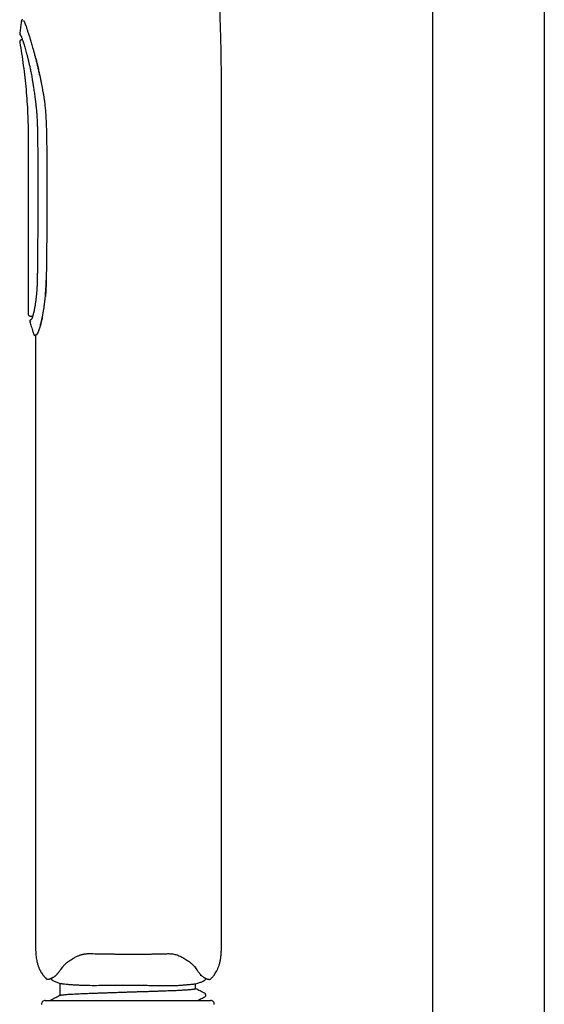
# Model space of a CAD drawing. Header units: millimetres. Extents: x 8 to 1894, y 12 to 2738.
# Tile 57 of 156: x 463 to 534, y 1654 to 1786. Entities that reach past the tile are written whole.
import ezdxf

# ---------------------------------------------------------------- set-up
doc = ezdxf.new("R2010")
doc.units = ezdxf.units.MM

msp = doc.modelspace()

# ---------------------------------------------------------------- linework, layer by layer
at = {"color": 7, "linetype": 'Continuous', "lineweight": 30}
for p, q in [((533.75, 2600.1), (533.75, 1644.02)), ((518.75, 1644.02), (518.75, 2599.7)), ((463.54, 1783.58), (463.45, 1783.57)), ((490.31, 1661.7), (490.31, 1775.58)), ((464.32, 1769.05), (464.32, 1746.68)), ((464.59, 1746.38), (464.92, 1746.35)), ((465.07, 1743.92), (465.07, 1743.92)), ((465.25, 1743.78), (465.31, 1743.78)), ((465.31, 1743.78), (465.31, 1661.71)), ((468.87, 1658.71), (468.71, 1658.48)), ((486.77, 1658.77), (486.78, 1658.76)), ((468.49, 1656.62), (468.64, 1656.57)), ((468.64, 1655.03), (468.64, 1656.57)), ((486.84, 1656.51), (487.13, 1656.6)), ((486.84, 1655.86), (486.84, 1656.51)), ((487.54, 1657.59), (487.54, 1657.72)), ((466.61, 1654.27), (488.86, 1654.27)), ((468.64, 1655.02), (468.64, 1655.03)), ((468.64, 1655), (468.64, 1654.96))]:
    msp.add_line(p, q, dxfattribs=at)
for centre, start, end in [((466.61, 1653.77), 90, 182.4813), ((488.86, 1653.77), 357.5187, 90)]:
    msp.add_arc(centre, 0.5, start, end, dxfattribs=at)
for points, knots in [([(490.31, 1775.58), (490.31, 1776.26), (490.31, 1777.62), (490.31, 1779.68), (490.28, 1781.76), (490.24, 1783.89), (490.17, 1786.05), (490.08, 1788.21), (489.96, 1790.36), (489.82, 1792.5), (489.66, 1794.66), (489.47, 1796.84), (489.26, 1799.06), (489.02, 1801.33), (488.76, 1803.63), (488.51, 1805.62), (488.34, 1806.85), (488.28, 1807.31)], [0, 0, 0, 0, 0.063977, 0.128498, 0.193959, 0.260611, 0.328573, 0.397854, 0.464304, 0.531708, 0.59987, 0.668561, 0.737519, 0.810647, 0.883444, 0.955601, 1, 1, 1, 1]), ([(463.4, 1786.1), (463.38, 1785.89), (463.34, 1785.56), (463.26, 1784.98), (463.22, 1784.62), (463.19, 1784.39)], [0, 0, 0, 0, 0.354153, 0.59416, 1, 1, 1, 1]), ([(463.59, 1786.27), (463.57, 1786.27), (463.52, 1786.26), (463.46, 1786.22), (463.41, 1786.17), (463.4, 1786.12), (463.39, 1786.1)], [0, 0, 0, 0, 0.240817, 0.499697, 0.75874, 1, 1, 1, 1]), ([(463.5, 1785.98), (463.47, 1786.01), (463.42, 1786.08), (463.39, 1786.11), (463.4, 1786.1), (463.4, 1786.1)], [0, 0, 0, 0, 0.498554, 0.99715, 1, 1, 1, 1]), ([(463.69, 1786.16), (463.71, 1786.14), (463.74, 1786.1), (463.8, 1785.98), (463.88, 1785.79), (463.97, 1785.54), (464.08, 1785.22), (464.21, 1784.84), (464.36, 1784.38), (464.47, 1784.02), (464.54, 1783.79), (464.56, 1783.73), (464.58, 1783.66), (464.6, 1783.58), (464.63, 1783.5), (464.67, 1783.37), (464.73, 1783.17), (464.82, 1782.87), (464.92, 1782.5), (465.05, 1782.05), (465.16, 1781.62), (465.26, 1781.25), (465.34, 1780.96), (465.41, 1780.68), (465.47, 1780.4), (465.54, 1780.13), (465.62, 1779.77), (465.72, 1779.34), (465.79, 1778.98), (465.82, 1778.82)], [0, 0, 0, 0, 0.056484, 0.114651, 0.174529, 0.236146, 0.299528, 0.364696, 0.431673, 0.500478, 0.507598, 0.515372, 0.523799, 0.53288, 0.542615, 0.553003, 0.580076, 0.610781, 0.652069, 0.698504, 0.750085, 0.778886, 0.806559, 0.833105, 0.858523, 0.882814, 0.905978, 0.956114, 1, 1, 1, 1]), ([(463.18, 1784.4), (463.18, 1784.38), (463.18, 1784.36), (463.19, 1784.32), (463.2, 1784.27), (463.22, 1784.25), (463.23, 1784.24)], [0, 0, 0, 0, 0.234598, 0.482625, 0.739644, 1, 1, 1, 1]), ([(463.19, 1784.4), (463.19, 1784.4), (463.19, 1784.39), (463.22, 1784.36), (463.26, 1784.31), (463.28, 1784.29)], [0, 0, 0, 0, 0.293218, 0.64657, 1, 1, 1, 1]), ([(463.23, 1784.24), (463.24, 1784.23), (463.24, 1784.23), (463.27, 1784.2), (463.31, 1784.15), (463.33, 1784.13)], [0, 0, 0, 0, 0.326098, 0.66322, 1, 1, 1, 1]), ([(463.33, 1784.13), (463.33, 1784.13), (463.33, 1784.12), (463.35, 1784.09), (463.37, 1784.03), (463.41, 1783.95), (463.46, 1783.82), (463.52, 1783.63), (463.6, 1783.41), (463.68, 1783.16), (463.76, 1782.87), (463.86, 1782.56), (463.95, 1782.23), (464.06, 1781.87), (464.16, 1781.49), (464.24, 1781.17), (464.3, 1780.92), (464.34, 1780.76), (464.38, 1780.6), (464.43, 1780.42), (464.47, 1780.23), (464.53, 1779.99), (464.59, 1779.71), (464.65, 1779.4), (464.72, 1779.04), (464.76, 1778.79), (464.79, 1778.65)], [0, 0, 0, 0, 0.044357, 0.0844028, 0.1201106, 0.1514419, 0.2089152, 0.2648575, 0.3196446, 0.3743921, 0.4291478, 0.4839172, 0.5386649, 0.5933202, 0.6479544, 0.7020977, 0.7233763, 0.7444344, 0.7652725, 0.7863091, 0.8109624, 0.8399918, 0.8734043, 0.9112061, 0.9534026, 1, 1, 1, 1]), ([(463.45, 1783.57), (463.41, 1783.56), (463.35, 1783.55), (463.28, 1783.5), (463.24, 1783.46), (463.2, 1783.4), (463.18, 1783.32), (463.18, 1783.26), (463.18, 1783.22)], [0, 0, 0, 0, 0.238229, 0.367572, 0.500004, 0.632436, 0.761777, 1, 1, 1, 1]), ([(463.18, 1783.21), (463.27, 1782.71), (463.44, 1781.68), (463.67, 1780.1), (463.87, 1778.49), (464.03, 1776.88), (464.16, 1775.28), (464.25, 1773.68), (464.3, 1772.09), (464.32, 1770.54), (464.32, 1769.53), (464.32, 1769.05)], [0, 0, 0, 0, 0.1076747, 0.2215944, 0.3354373, 0.4491882, 0.562883, 0.6746625, 0.7864978, 0.8987785, 1, 1, 1, 1]), ([(465.9, 1778.82), (465.88, 1778.91), (465.84, 1779.12), (465.77, 1779.44), (465.69, 1779.8), (465.61, 1780.13), (465.53, 1780.43), (465.46, 1780.7), (465.39, 1780.97), (465.33, 1781.2), (465.3, 1781.34), (465.28, 1781.38)], [0, 0, 0, 0, 0.109314, 0.231682, 0.36711, 0.515605, 0.615639, 0.720839, 0.831205, 0.946738, 1, 1, 1, 1]), ([(464.79, 1778.65), (464.81, 1778.55), (464.84, 1778.35), (464.88, 1778.07), (464.92, 1777.85), (464.95, 1777.67), (464.98, 1777.52), (465, 1777.38), (465.02, 1777.24), (465.05, 1777.03), (465.1, 1776.75), (465.15, 1776.4), (465.2, 1776.01), (465.26, 1775.59), (465.32, 1775.13), (465.37, 1774.65), (465.41, 1774.24), (465.44, 1773.9), (465.46, 1773.65), (465.47, 1773.44), (465.49, 1773.24), (465.5, 1773.01), (465.51, 1772.75), (465.53, 1772.46), (465.54, 1772.2), (465.55, 1771.97), (465.55, 1771.75), (465.56, 1771.49), (465.57, 1771.2), (465.58, 1770.87), (465.58, 1770.5), (465.59, 1770.1), (465.59, 1769.65), (465.59, 1769.35), (465.59, 1769.19)], [0, 0, 0, 0, 0.034172, 0.063318, 0.08749, 0.106714, 0.121254, 0.135244, 0.150144, 0.165955, 0.202045, 0.240629, 0.278191, 0.326672, 0.374056, 0.42397, 0.476665, 0.506024, 0.531869, 0.554216, 0.573883, 0.59483, 0.624804, 0.655832, 0.687463, 0.70694, 0.729631, 0.756424, 0.787334, 0.822374, 0.860818, 0.903255, 0.949666, 1, 1, 1, 1]), ([(466.85, 1769.29), (466.84, 1769.55), (466.84, 1770.06), (466.83, 1770.79), (466.81, 1771.47), (466.79, 1772.1), (466.77, 1772.61), (466.75, 1773.03), (466.73, 1773.36), (466.71, 1773.66), (466.69, 1773.96), (466.66, 1774.28), (466.62, 1774.66), (466.57, 1775.09), (466.5, 1775.56), (466.43, 1776.04), (466.35, 1776.5), (466.27, 1776.93), (466.19, 1777.36), (466.11, 1777.82), (466.01, 1778.31), (465.94, 1778.64), (465.9, 1778.82)], [0, 0, 0, 0, 0.081726, 0.158015, 0.228871, 0.294298, 0.354298, 0.390648, 0.424676, 0.456384, 0.485777, 0.518016, 0.556544, 0.60438, 0.653975, 0.705345, 0.756508, 0.798734, 0.843761, 0.892314, 0.944393, 1, 1, 1, 1]), ([(465.59, 1769.19), (465.6, 1768.96), (465.6, 1768.51), (465.6, 1767.87), (465.61, 1767.28), (465.61, 1766.75), (465.61, 1766.27), (465.61, 1765.85), (465.61, 1765.46), (465.61, 1765.11), (465.61, 1764.77), (465.62, 1764.42), (465.62, 1764.08), (465.62, 1763.5), (465.62, 1762.67), (465.61, 1761.61), (465.61, 1760.63), (465.61, 1759.74), (465.6, 1758.93), (465.6, 1758.14), (465.6, 1757.38), (465.59, 1756.82), (465.59, 1756.42), (465.59, 1756.17), (465.58, 1755.88), (465.58, 1755.56), (465.58, 1755.2), (465.57, 1754.8), (465.57, 1754.35), (465.57, 1753.85), (465.56, 1753.29), (465.55, 1752.69), (465.55, 1752.04), (465.54, 1751.59), (465.54, 1751.36)], [0, 0, 0, 0, 0.0389396, 0.0748579, 0.1077562, 0.1376353, 0.1644958, 0.1883381, 0.2091623, 0.2288067, 0.2478063, 0.2669945, 0.2863714, 0.3059371, 0.3651763, 0.4247572, 0.4843391, 0.5298388, 0.575339, 0.6203727, 0.6630046, 0.7030223, 0.7153709, 0.729485, 0.7456255, 0.7637922, 0.7839853, 0.8062046, 0.83045, 0.8594599, 0.8909206, 0.9248316, 0.9611918, 1, 1, 1, 1]), ([(466.79, 1751.23), (466.8, 1752.09), (466.83, 1753.81), (466.85, 1756.37), (466.87, 1758.93), (466.88, 1761.5), (466.88, 1764.08), (466.87, 1766.68), (466.85, 1768.42), (466.85, 1769.29)], [0, 0, 0, 0, 0.143037, 0.285289, 0.426758, 0.56843, 0.711488, 0.855344, 1, 1, 1, 1]), ([(465.54, 1751.36), (465.53, 1751.23), (465.53, 1750.98), (465.52, 1750.63), (465.5, 1750.32), (465.49, 1750.04), (465.47, 1749.81), (465.45, 1749.61), (465.44, 1749.43), (465.42, 1749.27), (465.41, 1749.11), (465.39, 1748.92), (465.36, 1748.69), (465.33, 1748.43), (465.29, 1748.18), (465.26, 1747.93), (465.22, 1747.69), (465.18, 1747.5), (465.16, 1747.36), (465.14, 1747.25), (465.12, 1747.15), (465.1, 1747.05), (465.07, 1746.94), (465.04, 1746.81), (465.01, 1746.69), (464.98, 1746.56), (464.95, 1746.45), (464.92, 1746.36), (464.9, 1746.27), (464.87, 1746.19), (464.84, 1746.12), (464.82, 1746.06), (464.8, 1746.01), (464.78, 1745.98), (464.77, 1745.95), (464.77, 1745.95), (464.77, 1745.95)], [0, 0, 0, 0, 0.045767, 0.087316, 0.124655, 0.157784, 0.186699, 0.211397, 0.232334, 0.252827, 0.273534, 0.294455, 0.329796, 0.365742, 0.402355, 0.439645, 0.4776, 0.513153, 0.534409, 0.553544, 0.570567, 0.588905, 0.611385, 0.63749, 0.667538, 0.697624, 0.725221, 0.753563, 0.779819, 0.807617, 0.837232, 0.862884, 0.892192, 0.925252, 0.962054, 1, 1, 1, 1]), ([(466.71, 1751.23), (466.7, 1751.03), (466.69, 1750.61), (466.66, 1749.98), (466.61, 1749.33), (466.56, 1748.73), (466.5, 1748.19), (466.44, 1747.7), (466.38, 1747.32), (466.34, 1747.04), (466.31, 1746.86), (466.27, 1746.68), (466.24, 1746.5), (466.21, 1746.33), (466.15, 1746.06), (466.08, 1745.73), (465.99, 1745.35), (465.91, 1745.03), (465.83, 1744.76), (465.76, 1744.54), (465.68, 1744.33), (465.61, 1744.15), (465.54, 1744.01), (465.47, 1743.93), (465.44, 1743.9), (465.43, 1743.89)], [0, 0, 0, 0, 0.053618, 0.109748, 0.16841, 0.229624, 0.277011, 0.325838, 0.376109, 0.396258, 0.416632, 0.43723, 0.458053, 0.479101, 0.500374, 0.556689, 0.610334, 0.661309, 0.709616, 0.755253, 0.798221, 0.857661, 0.911101, 0.958546, 1, 1, 1, 1]), ([(466.67, 1749), (466.67, 1749.05), (466.7, 1749.28), (466.73, 1749.69), (466.76, 1750.21), (466.78, 1750.72), (466.79, 1751.06), (466.79, 1751.23)], [0, 0, 0, 0, 0.080214, 0.319681, 0.552759, 0.77951, 1, 1, 1, 1]), ([(464.31, 1746.68), (464.32, 1746.64), (464.33, 1746.57), (464.39, 1746.47), (464.48, 1746.4), (464.55, 1746.39), (464.59, 1746.38)], [0, 0, 0, 0, 0.241228, 0.499948, 0.758699, 1, 1, 1, 1]), ([(464.64, 1745.86), (464.62, 1745.84), (464.57, 1745.82), (464.53, 1745.75), (464.52, 1745.68), (464.52, 1745.64), (464.53, 1745.62)], [0, 0, 0, 0, 0.254811, 0.518048, 0.771324, 1, 1, 1, 1]), ([(464.69, 1745.72), (464.65, 1745.69), (464.56, 1745.63), (464.52, 1745.61), (464.53, 1745.62), (464.53, 1745.62)], [0, 0, 0, 0, 0.49675, 0.992512, 1, 1, 1, 1]), ([(464.53, 1745.62), (464.6, 1745.41), (464.71, 1745.08), (464.84, 1744.68), (464.95, 1744.32), (465.02, 1744.08), (465.07, 1743.92)], [0, 0, 0, 0, 0.367006, 0.580482, 0.705944, 1, 1, 1, 1]), ([(464.77, 1745.95), (464.74, 1745.93), (464.68, 1745.89), (464.64, 1745.86), (464.64, 1745.86), (464.64, 1745.86)], [0, 0, 0, 0, 0.356407, 0.71169, 1, 1, 1, 1]), ([(465.48, 1743.89), (465.49, 1743.9), (465.51, 1743.92), (465.55, 1743.97), (465.59, 1744.04), (465.64, 1744.13), (465.69, 1744.25), (465.75, 1744.39), (465.82, 1744.57), (465.89, 1744.79), (465.97, 1745.06), (466.03, 1745.3), (466.08, 1745.5), (466.12, 1745.66), (466.16, 1745.82), (466.2, 1745.99), (466.23, 1746.1), (466.24, 1746.16), (466.24, 1746.16)], [0, 0, 0, 0, 0.065228, 0.132548, 0.201964, 0.273482, 0.347105, 0.422837, 0.50068, 0.593781, 0.686926, 0.780116, 0.824071, 0.868036, 0.912012, 0.955998, 0.999995, 1, 1, 1, 1]), ([(465.06, 1743.92), (465.07, 1743.9), (465.09, 1743.86), (465.14, 1743.81), (465.19, 1743.78), (465.23, 1743.78), (465.26, 1743.78)], [0, 0, 0, 0, 0.24338, 0.500097, 0.756762, 1, 1, 1, 1]), ([(465.43, 1743.89), (465.39, 1743.87), (465.32, 1743.82), (465.27, 1743.79), (465.25, 1743.77), (465.26, 1743.78), (465.26, 1743.78)], [0, 0, 0, 0, 0.3320088, 0.6644952, 0.9977797, 1, 1, 1, 1]), ([(465.31, 1661.71), (465.31, 1661.56), (465.31, 1661.26), (465.33, 1660.81), (465.36, 1660.39), (465.4, 1660), (465.46, 1659.67), (465.52, 1659.4), (465.58, 1659.18), (465.64, 1658.99), (465.7, 1658.81), (465.77, 1658.64), (465.86, 1658.44), (465.97, 1658.21), (466.12, 1657.96), (466.3, 1657.69), (466.52, 1657.44), (466.67, 1657.27), (466.76, 1657.2), (466.76, 1657.2)], [0, 0, 0, 0, 0.092375, 0.186334, 0.273756, 0.354185, 0.427042, 0.478656, 0.525131, 0.56637, 0.602332, 0.636605, 0.682349, 0.735348, 0.795252, 0.861628, 0.934016, 0.998669, 1, 1, 1, 1]), ([(470.37, 1659.94), (470.45, 1659.99), (470.59, 1660.07), (470.8, 1660.18), (471, 1660.26), (471.16, 1660.33), (471.31, 1660.39), (471.42, 1660.42), (471.51, 1660.45), (471.57, 1660.46), (471.63, 1660.48), (471.69, 1660.49), (471.76, 1660.51), (471.87, 1660.53), (472, 1660.55), (472.16, 1660.57), (472.36, 1660.59), (472.5, 1660.59), (472.58, 1660.58)], [0, 0, 0, 0, 0.12409, 0.233099, 0.327586, 0.40792, 0.47438, 0.530506, 0.560348, 0.587329, 0.611459, 0.633766, 0.665095, 0.708342, 0.763468, 0.830447, 0.909274, 1, 1, 1, 1]), ([(472.58, 1660.58), (472.74, 1660.58), (473.05, 1660.57), (473.5, 1660.56), (473.89, 1660.55), (474.25, 1660.55), (474.54, 1660.54), (474.77, 1660.54), (474.95, 1660.53), (475.13, 1660.53), (475.3, 1660.53), (475.59, 1660.53), (475.98, 1660.52), (476.48, 1660.52), (476.86, 1660.51), (477.13, 1660.51), (477.31, 1660.51), (477.49, 1660.51), (477.7, 1660.51), (477.94, 1660.51), (478.22, 1660.51), (478.54, 1660.51), (478.9, 1660.51), (479.3, 1660.51), (479.74, 1660.51), (480.21, 1660.52), (480.72, 1660.52), (481.27, 1660.53), (481.85, 1660.54), (482.48, 1660.55), (482.9, 1660.56), (483.12, 1660.57)], [0, 0, 0, 0, 0.046816, 0.089192, 0.127134, 0.160647, 0.189734, 0.209485, 0.226583, 0.24288, 0.259177, 0.275474, 0.32398, 0.371555, 0.415094, 0.432348, 0.448825, 0.465071, 0.484395, 0.507355, 0.533951, 0.564183, 0.598051, 0.635555, 0.676694, 0.721471, 0.769887, 0.821944, 0.877646, 0.936996, 1, 1, 1, 1]), ([(483.12, 1660.57), (483.21, 1660.57), (483.38, 1660.57), (483.64, 1660.55), (483.91, 1660.5), (484.19, 1660.44), (484.46, 1660.35), (484.74, 1660.23), (485.02, 1660.1), (485.19, 1660), (485.28, 1659.95)], [0, 0, 0, 0, 0.102589, 0.211093, 0.325699, 0.446627, 0.574139, 0.708558, 0.850314, 1, 1, 1, 1]), ([(488.87, 1657.18), (488.87, 1657.18), (488.91, 1657.22), (489, 1657.31), (489.15, 1657.45), (489.3, 1657.64), (489.46, 1657.86), (489.62, 1658.13), (489.78, 1658.43), (489.93, 1658.79), (490.06, 1659.19), (490.17, 1659.63), (490.25, 1660.11), (490.29, 1660.62), (490.31, 1661.15), (490.31, 1661.51), (490.31, 1661.7)], [0, 0, 0, 0, 0.000151, 0.0355505, 0.0775318, 0.1263396, 0.1822522, 0.2455413, 0.3164085, 0.3949034, 0.4808404, 0.5737435, 0.6728595, 0.7772905, 0.8863128, 1, 1, 1, 1]), ([(468.75, 1658.54), (468.78, 1658.58), (468.83, 1658.65), (468.91, 1658.76), (469, 1658.86), (469.08, 1658.95), (469.17, 1659.04), (469.26, 1659.12), (469.35, 1659.2), (469.44, 1659.27), (469.54, 1659.36), (469.65, 1659.45), (469.79, 1659.55), (469.95, 1659.67), (470.15, 1659.8), (470.31, 1659.9), (470.39, 1659.95)], [0, 0, 0, 0, 0.09207, 0.17393, 0.245687, 0.309555, 0.369937, 0.427056, 0.481272, 0.536439, 0.593749, 0.653062, 0.718338, 0.798061, 0.892116, 1, 1, 1, 1]), ([(485.27, 1659.96), (485.36, 1659.9), (485.53, 1659.8), (485.76, 1659.64), (485.96, 1659.5), (486.14, 1659.36), (486.31, 1659.22), (486.49, 1659.07), (486.62, 1658.94), (486.71, 1658.85), (486.77, 1658.78), (486.83, 1658.7), (486.9, 1658.61), (486.94, 1658.55), (486.96, 1658.51)], [0, 0, 0, 0, 0.1133662, 0.2154847, 0.3099657, 0.3985463, 0.4832042, 0.6008587, 0.7163876, 0.7538272, 0.8004219, 0.8570804, 0.9236837, 1, 1, 1, 1]), ([(466.98, 1657.12), (466.99, 1657.13), (467.01, 1657.13), (467.04, 1657.13), (467.08, 1657.14), (467.12, 1657.16), (467.17, 1657.17), (467.23, 1657.19), (467.3, 1657.22), (467.4, 1657.25), (467.5, 1657.29), (467.6, 1657.34), (467.69, 1657.39), (467.8, 1657.45), (467.88, 1657.51), (467.94, 1657.56), (467.99, 1657.59), (468.04, 1657.64), (468.1, 1657.69), (468.17, 1657.76), (468.24, 1657.84), (468.32, 1657.93), (468.41, 1658.04), (468.52, 1658.18), (468.63, 1658.34), (468.71, 1658.47), (468.75, 1658.54)], [0, 0, 0, 0, 0.062649, 0.12188, 0.177669, 0.230007, 0.278894, 0.32438, 0.391661, 0.454928, 0.514227, 0.561825, 0.606915, 0.649487, 0.691488, 0.708438, 0.725475, 0.744051, 0.767063, 0.794548, 0.820873, 0.850322, 0.882922, 0.918706, 0.957717, 1, 1, 1, 1]), ([(486.81, 1658.71), (486.8, 1658.72), (486.79, 1658.73), (486.78, 1658.75), (486.78, 1658.76)], [0, 0, 0, 0, 0.56, 1, 1, 1, 1]), ([(487.11, 1658.27), (487.1, 1658.28), (487.01, 1658.38), (486.9, 1658.55), (486.81, 1658.71)], [0, 0, 0, 0, 0.106007, 1, 1, 1, 1]), ([(486.96, 1658.52), (486.99, 1658.46), (487.06, 1658.35), (487.15, 1658.2), (487.24, 1658.08), (487.31, 1657.99), (487.37, 1657.91), (487.42, 1657.85), (487.46, 1657.8), (487.5, 1657.76), (487.55, 1657.7), (487.62, 1657.63), (487.7, 1657.56), (487.79, 1657.49), (487.89, 1657.42), (487.97, 1657.37), (488.04, 1657.33), (488.1, 1657.3), (488.15, 1657.28), (488.2, 1657.25), (488.25, 1657.23), (488.3, 1657.21), (488.35, 1657.19), (488.4, 1657.18), (488.44, 1657.16), (488.48, 1657.15), (488.51, 1657.14), (488.53, 1657.13), (488.55, 1657.13), (488.55, 1657.13), (488.55, 1657.13)], [0, 0, 0, 0, 0.039136, 0.074301, 0.105553, 0.132933, 0.15647, 0.17618, 0.192069, 0.204163, 0.228061, 0.255225, 0.285639, 0.329517, 0.371062, 0.409769, 0.447445, 0.476149, 0.505953, 0.536838, 0.568847, 0.604094, 0.64408, 0.688807, 0.733983, 0.783175, 0.836412, 0.893727, 0.955151, 1, 1, 1, 1]), ([(466.76, 1657.2), (466.77, 1657.19), (466.8, 1657.17), (466.86, 1657.14), (466.92, 1657.12), (466.96, 1657.12), (466.99, 1657.12)], [0, 0, 0, 0, 0.218242, 0.459204, 0.721121, 1, 1, 1, 1]), ([(467.42, 1657.26), (467.42, 1657.24), (467.43, 1657.19), (467.47, 1657.11), (467.54, 1657.02), (467.6, 1656.98), (467.63, 1656.96)], [0, 0, 0, 0, 0.134164, 0.426391, 0.718619, 1, 1, 1, 1]), ([(467.63, 1656.96), (467.69, 1656.93), (467.83, 1656.86), (468.12, 1656.74), (468.34, 1656.67), (468.49, 1656.62)], [0, 0, 0, 0, 0.244206, 0.491413, 1, 1, 1, 1]), ([(468.64, 1656.57), (468.64, 1656.57), (468.65, 1656.57), (468.74, 1656.55), (468.92, 1656.53), (469.21, 1656.5), (469.64, 1656.45), (470.09, 1656.41), (470.49, 1656.38), (470.77, 1656.37), (471.07, 1656.35), (471.38, 1656.34), (471.71, 1656.33), (472.3, 1656.31), (473.19, 1656.3), (474.27, 1656.31), (475.21, 1656.33), (475.97, 1656.33), (476.7, 1656.34), (477.48, 1656.34), (478.28, 1656.34), (479.08, 1656.33), (479.76, 1656.32), (480.32, 1656.31), (480.78, 1656.3), (481.22, 1656.29), (481.62, 1656.29), (482, 1656.28), (482.35, 1656.28), (482.67, 1656.27), (483.1, 1656.27), (483.59, 1656.27), (484.09, 1656.28), (484.45, 1656.3), (484.74, 1656.32), (484.98, 1656.34), (485.21, 1656.36), (485.43, 1656.38), (485.63, 1656.39), (485.82, 1656.41), (486.03, 1656.43), (486.26, 1656.45), (486.48, 1656.47), (486.66, 1656.49), (486.8, 1656.51), (486.82, 1656.51), (486.83, 1656.51)], [0, 0, 0, 0, 0.023625, 0.050558, 0.080801, 0.114354, 0.151218, 0.191392, 0.206982, 0.222634, 0.238348, 0.254126, 0.269968, 0.285874, 0.333938, 0.382592, 0.411127, 0.438345, 0.464244, 0.488826, 0.519548, 0.547929, 0.573972, 0.591788, 0.608825, 0.625082, 0.640559, 0.655257, 0.669175, 0.682313, 0.694673, 0.723812, 0.747416, 0.76549, 0.77918, 0.792869, 0.806556, 0.820242, 0.833927, 0.84761, 0.861292, 0.88523, 0.909164, 0.93414, 0.96414, 1, 1, 1, 1]), ([(487.13, 1656.6), (487.28, 1656.65), (487.5, 1656.72), (487.79, 1656.84), (487.93, 1656.91), (488, 1656.95)], [0, 0, 0, 0, 0.5087251, 0.7559332, 1, 1, 1, 1]), ([(488, 1656.94), (488.03, 1656.96), (488.09, 1657), (488.16, 1657.09), (488.2, 1657.17), (488.21, 1657.23), (488.21, 1657.25)], [0, 0, 0, 0, 0.2747272, 0.5600875, 0.8454477, 1, 1, 1, 1]), ([(488.55, 1657.13), (488.58, 1657.12), (488.64, 1657.1), (488.73, 1657.1), (488.81, 1657.13), (488.85, 1657.16), (488.87, 1657.18)], [0, 0, 0, 0, 0.276483, 0.540573, 0.783174, 1, 1, 1, 1]), ([(468.66, 1654.97), (468.66, 1654.97), (468.68, 1654.98), (468.75, 1655), (468.88, 1655.02), (469.06, 1655.04), (469.28, 1655.06), (469.55, 1655.08), (469.86, 1655.11), (470.2, 1655.13), (470.57, 1655.15), (470.97, 1655.17), (471.4, 1655.19), (471.84, 1655.21), (472.3, 1655.23), (472.77, 1655.24), (473.26, 1655.26), (473.76, 1655.28), (474.28, 1655.29), (474.82, 1655.31), (475.37, 1655.33), (475.93, 1655.35), (476.51, 1655.37), (477.1, 1655.39), (477.7, 1655.41), (478.3, 1655.43), (478.89, 1655.45), (479.48, 1655.47), (480.05, 1655.48), (480.6, 1655.5), (481.13, 1655.52), (481.65, 1655.54), (482.15, 1655.55), (482.64, 1655.57), (483.11, 1655.59), (483.57, 1655.61), (484, 1655.62), (484.41, 1655.64), (484.79, 1655.66), (485.15, 1655.68), (485.48, 1655.7), (485.77, 1655.72), (486.04, 1655.74), (486.26, 1655.76), (486.45, 1655.78), (486.6, 1655.8), (486.72, 1655.82), (486.79, 1655.83), (486.83, 1655.85), (486.83, 1655.86), (486.83, 1655.86)], [0, 0, 0, 0, 0.012197, 0.035003, 0.058104, 0.081445, 0.10497, 0.128617, 0.152325, 0.174676, 0.196972, 0.21916, 0.241189, 0.263011, 0.283605, 0.303932, 0.323965, 0.344084, 0.364496, 0.384793, 0.405302, 0.425985, 0.446801, 0.468089, 0.489425, 0.510765, 0.532061, 0.553268, 0.573966, 0.594496, 0.614817, 0.634894, 0.655051, 0.675061, 0.695354, 0.715918, 0.736717, 0.757336, 0.778105, 0.798981, 0.819922, 0.841266, 0.862586, 0.883836, 0.904972, 0.925948, 0.946356, 0.966533, 0.986446, 1, 1, 1, 1]), ([(488.07, 1655.23), (487.86, 1655.34), (487.45, 1655.55), (487.04, 1655.76), (486.84, 1655.87)], [0, 0, 0, 0, 0.505977, 1, 1, 1, 1]), ([(488.07, 1654.76), (488.08, 1654.77), (488.12, 1654.79), (488.16, 1654.83), (488.2, 1654.9), (488.22, 1654.97), (488.21, 1655.05), (488.18, 1655.13), (488.13, 1655.19), (488.09, 1655.21), (488.07, 1655.23)], [0, 0, 0, 0, 0.1113229, 0.2278844, 0.3496846, 0.4760478, 0.605754, 0.7373361, 0.8690913, 1, 1, 1, 1]), ([(467.41, 1654.32), (467.39, 1654.31), (467.37, 1654.3), (467.35, 1654.28), (467.34, 1654.27)], [0, 0, 0, 0, 0.826562, 1, 1, 1, 1]), ([(468.65, 1654.97), (468.44, 1654.86), (468.03, 1654.64), (467.61, 1654.43), (467.41, 1654.32)], [0, 0, 0, 0, 0.499963, 1, 1, 1, 1]), ([(487.14, 1654.27), (487.24, 1654.33), (487.55, 1654.49), (487.86, 1654.65), (488.07, 1654.76)], [0, 0, 0, 0, 0.327616, 1, 1, 1, 1])]:
    msp.add_open_spline(points, degree=3, knots=knots, dxfattribs=at)

doc.saveas('drawing.dxf')
